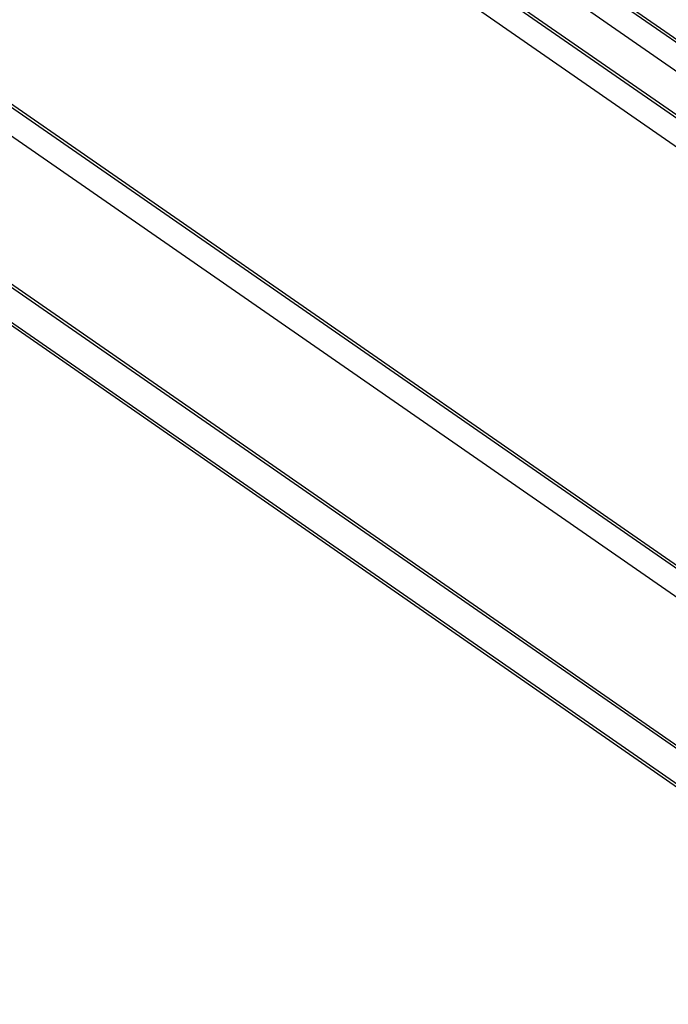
# Model space of a CAD drawing. Header units: millimetres. Extents: x 0 to 594, y 0 to 420.
# Tile 46 of 80: x 499 to 522, y 106 to 140. Entities that reach past the tile are written whole.
import ezdxf

# ---------------------------------------------------------------- set-up
doc = ezdxf.new("R2010")
doc.units = ezdxf.units.MM
doc.header["$LTSCALE"] = 32.67
doc.layers.get('0').update_dxf_attribs({"linetype": 'CONTINUOUS'})

msp = doc.modelspace()

# ---------------------------------------------------------------- linework, layer by layer
at = {"color": 7, "linetype": 'CONTINUOUS'}
for p, q in [((468.973, 176.023), (531.28, 132.816)), ((469.047, 176.087), (531.354, 132.88)), ((468.93, 175.049), (531.237, 131.842)), ((468.815, 172.487), (531.122, 129.28)), ((468.174, 158.181), (530.48, 114.974)), ((468.247, 158.245), (530.554, 115.038)), ((468.13, 157.206), (530.437, 113.999)), ((467.9, 152.069), (530.206, 108.862)), ((467.973, 152.133), (530.28, 108.926)), ((499.821, 151.99), (523.864, 135.317)), ((499.926, 152.032), (523.797, 135.479)), ((467.846, 150.878), (530.153, 107.671)), ((469.565, 149.58), (533.017, 105.579))]:
    msp.add_line(p, q, dxfattribs=at)

doc.saveas('drawing.dxf')
